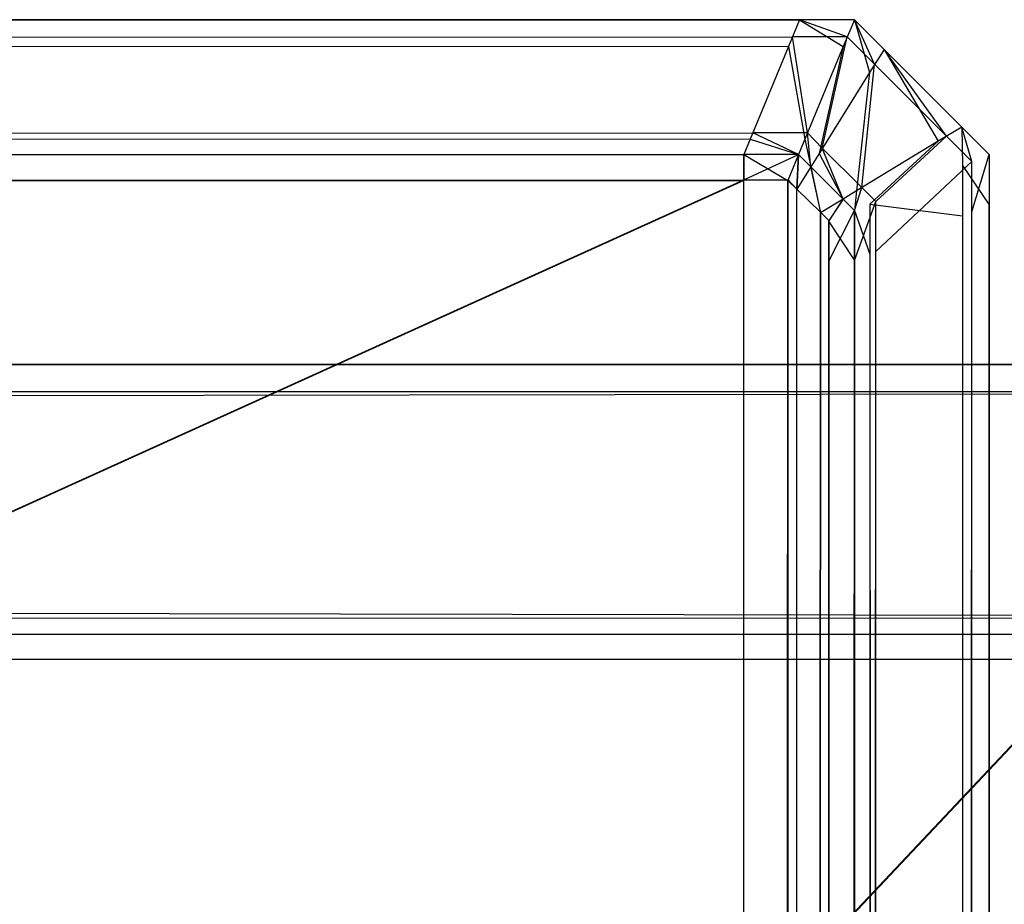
# Model space of a CAD drawing. Extents: x 0 to 1.6, y -0.5 to 0.
# Tile 187 of 188: x 1.5944 to 1.59805, y -0.00328 to 0. Entities that reach past the tile are written whole.
import ezdxf

# ---------------------------------------------------------------- set-up
doc = ezdxf.new("R2010")
doc.units = 0
for name, color, linetype in [('L46_FL_CHE_5___REPLACEMTFOREMPT', 7, 'CONTINUOUS'), ('L50_ABDECKPL_0___REPLACEMTFOREM', 7, 'CONTINUOUS'), ('L51_KORPUS1_0', 7, 'CONTINUOUS')]:
    doc.layers.add(name, color=color, linetype=linetype)

msp = doc.modelspace()

# ---------------------------------------------------------------- linework, layer by layer
at = {"layer": 'L46_FL_CHE_5___REPLACEMTFOREMPT', "color": 8}
for points, invisible_edges in [([(1.589234, -0.022311, 0.00743), (1.589471, -0.002135, 0.00743), (1.596986, -0.018713, 0.00743), (1.589234, -0.022311, 0.00743)], 15), ([(1.596986, -0.018713, 0.00743), (1.589471, -0.002135, 0.00743), (1.589608, -0.002419, 0.00743), (1.596986, -0.018713, 0.00743)], 15), ([(1.589377, -0.002284, 0.591002), (1.589171, -0.022176, 0.591002), (1.596792, -0.018638, 0.591002), (1.589377, -0.002284, 0.591002)], 15), ([(1.589377, -0.002284, 0.591002), (1.596792, -0.018638, 0.591002), (1.589513, -0.002565, 0.591002), (1.589377, -0.002284, 0.591002)], 15), ([(1.597025, -0.018171, 0.591002), (1.589695, -0.002288, 0.591002), (1.589513, -0.002565, 0.591002), (1.597025, -0.018171, 0.591002)], 13), ([(1.589695, -0.002288, 0.00743), (1.597223, -0.018238, 0.00743), (1.589608, -0.002419, 0.00743), (1.589695, -0.002288, 0.00743)], 13), ([(1.596881, -0.017215, 0.588993), (1.589695, -0.002288, 0.590197), (1.597403, -0.018299, 0.590197), (1.596881, -0.017215, 0.588993)], 13), ([(1.589695, -0.002288, 0.590197), (1.596881, -0.017215, 0.588993), (1.590217, -0.003372, 0.588993), (1.589695, -0.002288, 0.590197)], 14), ([(1.589695, -0.002288, 0.007643), (1.596881, -0.017215, 0.008847), (1.597403, -0.018299, 0.007643), (1.589695, -0.002288, 0.007643)], 13), ([(1.596881, -0.017215, 0.008847), (1.589695, -0.002288, 0.007643), (1.590217, -0.003372, 0.008847), (1.596881, -0.017215, 0.008847)], 14), ([(1.597403, -0.018299, 0.590197), (1.589695, -0.002288, 0.591002), (1.597403, -0.018299, 0.591002), (1.597403, -0.018299, 0.590197)], 13), ([(1.589695, -0.002288, 0.591002), (1.597403, -0.018299, 0.590197), (1.589695, -0.002288, 0.590197), (1.589695, -0.002288, 0.591002)], 14), ([(1.589695, -0.002288, 0.591002), (1.597025, -0.018171, 0.591002), (1.597403, -0.018299, 0.591002), (1.589695, -0.002288, 0.591002)], 14), ([(1.597223, -0.018238, 0.00743), (1.589695, -0.002288, 0.00743), (1.597403, -0.018299, 0.00743), (1.597223, -0.018238, 0.00743)], 14), ([(1.597403, -0.018299, 0.00743), (1.589695, -0.002288, 0.007643), (1.597403, -0.018299, 0.007643), (1.597403, -0.018299, 0.00743)], 13), ([(1.589695, -0.002288, 0.007643), (1.597403, -0.018299, 0.00743), (1.589695, -0.002288, 0.00743), (1.589695, -0.002288, 0.007643)], 14), ([(1.596986, -0.018713, 0.00743), (1.589608, -0.002419, 0.00743), (1.597223, -0.018238, 0.00743), (1.596986, -0.018713, 0.00743)], 15), ([(1.589513, -0.002565, 0.591002), (1.596792, -0.018638, 0.591002), (1.597025, -0.018171, 0.591002), (1.589513, -0.002565, 0.591002)], 15)]:
    msp.add_3dface(points, dxfattribs=dict(at, invisible_edges=invisible_edges))
at = {"layer": 'L50_ABDECKPL_0___REPLACEMTFOREM', "color": 39}
for points, invisible_edges in [([(1.128221, -0.001278, 0.601706), (1.598798, -0.001278, 0.601568), (1.128221, -0.001278, 0.601568), (1.128221, -0.001278, 0.601706)], 13), ([(1.598798, -0.001278, 0.601568), (1.128221, -0.001278, 0.601706), (1.598798, -0.001278, 0.601706), (1.598798, -0.001278, 0.601568)], 14), ([(1.598798, -0.001278, 0.591715), (1.128221, -0.001386, 0.591607), (1.128221, -0.001278, 0.591715), (1.598798, -0.001278, 0.591715)], 13), ([(1.128221, -0.001386, 0.591607), (1.598798, -0.001278, 0.591715), (1.598753, -0.001386, 0.591607), (1.128221, -0.001386, 0.591607)], 14), ([(1.598756, -0.001379, 0.601807), (1.128221, -0.001278, 0.601706), (1.128221, -0.001379, 0.601807), (1.598756, -0.001379, 0.601807)], 13), ([(1.128221, -0.001278, 0.601706), (1.598756, -0.001379, 0.601807), (1.598798, -0.001278, 0.601706), (1.128221, -0.001278, 0.601706)], 14), ([(1.128221, -0.001278, 0.591894), (1.598798, -0.001278, 0.591715), (1.128221, -0.001278, 0.591715), (1.128221, -0.001278, 0.591894)], 13), ([(1.598798, -0.001278, 0.591715), (1.128221, -0.001278, 0.591894), (1.598798, -0.001278, 0.591894), (1.598798, -0.001278, 0.591715)], 14), ([(1.128221, -0.001278, 0.601568), (1.598798, -0.001278, 0.591894), (1.128221, -0.001278, 0.591894), (1.128221, -0.001278, 0.601568)], 13), ([(1.598798, -0.001278, 0.591894), (1.128221, -0.001278, 0.601568), (1.598798, -0.001278, 0.601568), (1.598798, -0.001278, 0.591894)], 14), ([(1.598413, -0.002208, 0.602635), (1.128221, -0.001379, 0.601807), (1.128221, -0.002208, 0.602635), (1.598413, -0.002208, 0.602635)], 13), ([(1.128221, -0.001379, 0.601807), (1.598413, -0.002208, 0.602635), (1.598756, -0.001379, 0.601807), (1.128221, -0.001379, 0.601807)], 14), ([(1.598753, -0.001386, 0.591607), (1.128221, -0.002218, 0.590776), (1.128221, -0.001386, 0.591607), (1.598753, -0.001386, 0.591607)], 13), ([(1.128221, -0.002218, 0.590776), (1.598753, -0.001386, 0.591607), (1.598409, -0.002218, 0.590776), (1.128221, -0.002218, 0.590776)], 14), ([(1.598384, -0.002278, 0.602705), (1.128221, -0.002208, 0.602635), (1.128221, -0.002278, 0.602705), (1.598384, -0.002278, 0.602705)], 13), ([(1.128221, -0.002208, 0.602635), (1.598384, -0.002278, 0.602705), (1.598413, -0.002208, 0.602635), (1.128221, -0.002208, 0.602635)], 14), ([(1.598409, -0.002218, 0.590776), (1.128221, -0.002278, 0.590716), (1.128221, -0.002218, 0.590776), (1.598409, -0.002218, 0.590776)], 13), ([(1.128221, -0.002278, 0.590716), (1.598409, -0.002218, 0.590776), (1.598384, -0.002278, 0.590716), (1.128221, -0.002278, 0.590716)], 14), ([(1.598384, -0.002372, 0.602705), (1.128221, -0.002278, 0.602705), (1.124135, -0.002372, 0.602705), (1.598384, -0.002372, 0.602705)], 13), ([(1.128221, -0.002278, 0.602705), (1.598384, -0.002372, 0.602705), (1.598384, -0.002278, 0.602705), (1.128221, -0.002278, 0.602705)], 14), ([(1.598384, -0.002278, 0.590716), (1.128221, -0.002369, 0.590716), (1.128221, -0.002278, 0.590716), (1.598384, -0.002278, 0.590716)], 13), ([(1.128221, -0.002369, 0.590716), (1.598384, -0.002278, 0.590716), (1.598384, -0.002369, 0.590716), (1.128221, -0.002369, 0.590716)], 14), ([(1.128221, -0.501185, 0.602705), (1.598384, -0.002372, 0.602705), (1.124135, -0.002372, 0.602705), (1.128221, -0.501185, 0.602705)], 13), ([(1.598384, -0.002369, 0.590716), (1.128221, -0.501188, 0.590716), (1.128221, -0.002369, 0.590716), (1.598384, -0.002369, 0.590716)], 13), ([(1.128221, -0.501188, 0.590716), (1.598384, -0.002369, 0.590716), (1.598335, -0.501188, 0.590716), (1.128221, -0.501188, 0.590716)], 10), ([(1.598384, -0.002372, 0.602705), (1.128221, -0.501185, 0.602705), (1.598335, -0.501185, 0.602705), (1.598384, -0.002372, 0.602705)], 10)]:
    msp.add_3dface(points, dxfattribs=dict(at, invisible_edges=invisible_edges))
at = {"layer": 'L51_KORPUS1_0', "color": 8}
for points, invisible_edges in [([(1.597254, -0.000099, 0.007289), (0.5, 0, 0.00719), (0.5, -0.000099, 0.007289), (1.597254, -0.000099, 0.007289)], 13), ([(0.5, 0, 0.00719), (1.597254, -0.000099, 0.007289), (1.597295, 0, 0.00719), (0.5, 0, 0.00719)], 14), ([(0.5, 0, 0.000565), (1.597295, 0, 0.007018), (1.597295, 0, 0.000565), (0.5, 0, 0.000565)], 13), ([(1.597295, 0, 0.007018), (0.5, 0, 0.000565), (0.5, 0, 0.007018), (1.597295, 0, 0.007018)], 14), ([(0.5, 0, 0.007018), (1.597295, 0, 0.00719), (1.597295, 0, 0.007018), (0.5, 0, 0.007018)], 13), ([(1.597295, 0, 0.00719), (0.5, 0, 0.007018), (0.5, 0, 0.00719), (1.597295, 0, 0.00719)], 14), ([(1.597295, 0, 0.0005), (0.5, -0.000064, 0.000436), (0.5, 0, 0.0005), (1.597295, 0, 0.0005)], 13), ([(0.5, -0.000064, 0.000436), (1.597295, 0, 0.0005), (1.597268, -0.000064, 0.000436), (0.5, -0.000064, 0.000436)], 14), ([(0.5, 0, 0.0005), (1.597295, 0, 0.000565), (1.597295, 0, 0.0005), (0.5, 0, 0.0005)], 13), ([(1.597295, 0, 0.000565), (0.5, 0, 0.0005), (0.5, 0, 0.000565), (1.597295, 0, 0.000565)], 14), ([(1.597457, -0.000099, 0.007289), (1.597295, 0, 0.00719), (1.597254, -0.000099, 0.007289), (1.597457, -0.000099, 0.007289)], 13), ([(1.597295, 0, 0.0005), (1.597471, -0.000064, 0.000436), (1.597268, -0.000064, 0.000436), (1.597295, 0, 0.0005)], 13), ([(1.597295, 0, 0.00719), (1.597457, -0.000099, 0.007289), (1.597498, 0, 0.00719), (1.597295, 0, 0.00719)], 14), ([(1.597295, 0, 0.007018), (1.597498, 0, 0.000565), (1.597295, 0, 0.000565), (1.597295, 0, 0.007018)], 13), ([(1.597498, 0, 0.000565), (1.597295, 0, 0.007018), (1.597498, 0, 0.007018), (1.597498, 0, 0.000565)], 14), ([(1.597295, 0, 0.00719), (1.597498, 0, 0.007018), (1.597295, 0, 0.007018), (1.597295, 0, 0.00719)], 13), ([(1.597498, 0, 0.007018), (1.597295, 0, 0.00719), (1.597498, 0, 0.00719), (1.597498, 0, 0.007018)], 14), ([(1.597295, 0, 0.000565), (1.597498, 0, 0.0005), (1.597295, 0, 0.0005), (1.597295, 0, 0.000565)], 13), ([(1.597498, 0, 0.0005), (1.597295, 0, 0.000565), (1.597498, 0, 0.000565), (1.597498, 0, 0.0005)], 14), ([(1.597471, -0.000064, 0.000436), (1.597295, 0, 0.0005), (1.597498, 0, 0.0005), (1.597471, -0.000064, 0.000436)], 14), ([(1.597554, -0.000196, 0.007289), (1.597498, 0, 0.00719), (1.597457, -0.000099, 0.007289), (1.597554, -0.000196, 0.007289)], 13), ([(1.597498, 0, 0.0005), (1.597573, -0.000165, 0.000436), (1.597471, -0.000064, 0.000436), (1.597498, 0, 0.0005)], 13), ([(1.597573, -0.000165, 0.000436), (1.597498, 0, 0.0005), (1.597608, -0.00011, 0.0005), (1.597573, -0.000165, 0.000436)], 14), ([(1.597498, 0, 0.0005), (1.597608, -0.00011, 0.000565), (1.597608, -0.00011, 0.0005), (1.597498, 0, 0.0005)], 13), ([(1.597608, -0.00011, 0.000565), (1.597498, 0, 0.0005), (1.597498, 0, 0.000565), (1.597608, -0.00011, 0.000565)], 14), ([(1.597498, 0, 0.000565), (1.597608, -0.00011, 0.007018), (1.597608, -0.00011, 0.000565), (1.597498, 0, 0.000565)], 13), ([(1.597608, -0.00011, 0.007018), (1.597498, 0, 0.000565), (1.597498, 0, 0.007018), (1.597608, -0.00011, 0.007018)], 14), ([(1.597498, 0, 0.00719), (1.597554, -0.000196, 0.007289), (1.597608, -0.00011, 0.00719), (1.597498, 0, 0.00719)], 14), ([(1.597498, 0, 0.007018), (1.597608, -0.00011, 0.00719), (1.597608, -0.00011, 0.007018), (1.597498, 0, 0.007018)], 13), ([(1.597608, -0.00011, 0.00719), (1.597498, 0, 0.007018), (1.597498, 0, 0.00719), (1.597608, -0.00011, 0.00719)], 14), ([(1.597268, -0.000064, 0.000436), (0.5, -0.00042, 0.00008), (0.5, -0.000064, 0.000436), (1.597268, -0.000064, 0.000436)], 13), ([(0.5, -0.00042, 0.00008), (1.597268, -0.000064, 0.000436), (1.597121, -0.00042, 0.000079), (0.5, -0.00042, 0.00008)], 14), ([(1.597268, -0.000064, 0.000436), (1.597324, -0.00042, 0.000079), (1.597121, -0.00042, 0.000079), (1.597268, -0.000064, 0.000436)], 13), ([(1.597324, -0.00042, 0.000079), (1.597268, -0.000064, 0.000436), (1.597471, -0.000064, 0.000436), (1.597324, -0.00042, 0.000079)], 14), ([(1.597471, -0.000064, 0.000436), (1.597379, -0.000476, 0.000079), (1.597324, -0.00042, 0.000079), (1.597471, -0.000064, 0.000436)], 13), ([(1.597379, -0.000476, 0.000079), (1.597471, -0.000064, 0.000436), (1.597573, -0.000165, 0.000436), (1.597379, -0.000476, 0.000079)], 14), ([(1.597111, -0.000443, 0.007633), (0.5, -0.000099, 0.007289), (0.5, -0.000443, 0.007633), (1.597111, -0.000443, 0.007633)], 13), ([(0.5, -0.000099, 0.007289), (1.597111, -0.000443, 0.007633), (1.597254, -0.000099, 0.007289), (0.5, -0.000099, 0.007289)], 14), ([(1.597314, -0.000443, 0.007633), (1.597254, -0.000099, 0.007289), (1.597111, -0.000443, 0.007633), (1.597314, -0.000443, 0.007633)], 13), ([(1.597254, -0.000099, 0.007289), (1.597314, -0.000443, 0.007633), (1.597457, -0.000099, 0.007289), (1.597254, -0.000099, 0.007289)], 14), ([(1.597367, -0.000496, 0.007633), (1.597457, -0.000099, 0.007289), (1.597314, -0.000443, 0.007633), (1.597367, -0.000496, 0.007633)], 13), ([(1.597457, -0.000099, 0.007289), (1.597367, -0.000496, 0.007633), (1.597554, -0.000196, 0.007289), (1.597457, -0.000099, 0.007289)], 14), ([(1.597809, -0.000451, 0.007289), (1.597608, -0.00011, 0.00719), (1.597554, -0.000196, 0.007289), (1.597809, -0.000451, 0.007289)], 13), ([(1.597608, -0.00011, 0.0005), (1.59784, -0.000432, 0.000436), (1.597573, -0.000165, 0.000436), (1.597608, -0.00011, 0.0005)], 13), ([(1.597608, -0.00011, 0.007018), (1.597896, -0.000398, 0.00719), (1.597896, -0.000398, 0.007018), (1.597608, -0.00011, 0.007018)], 13), ([(1.597896, -0.000398, 0.00719), (1.597608, -0.00011, 0.007018), (1.597608, -0.00011, 0.00719), (1.597896, -0.000398, 0.00719)], 14), ([(1.597608, -0.00011, 0.00719), (1.597809, -0.000451, 0.007289), (1.597896, -0.000398, 0.00719), (1.597608, -0.00011, 0.00719)], 14), ([(1.597608, -0.00011, 0.000565), (1.597896, -0.000398, 0.007018), (1.597896, -0.000398, 0.000565), (1.597608, -0.00011, 0.000565)], 13), ([(1.597896, -0.000398, 0.007018), (1.597608, -0.00011, 0.000565), (1.597608, -0.00011, 0.007018), (1.597896, -0.000398, 0.007018)], 14), ([(1.597608, -0.00011, 0.0005), (1.597896, -0.000398, 0.000565), (1.597896, -0.000398, 0.0005), (1.597608, -0.00011, 0.0005)], 13), ([(1.597896, -0.000398, 0.000565), (1.597608, -0.00011, 0.0005), (1.597608, -0.00011, 0.000565), (1.597896, -0.000398, 0.000565)], 14), ([(1.59784, -0.000432, 0.000436), (1.597608, -0.00011, 0.0005), (1.597896, -0.000398, 0.0005), (1.59784, -0.000432, 0.000436)], 14), ([(1.597573, -0.000165, 0.000436), (1.597526, -0.000622, 0.000079), (1.597379, -0.000476, 0.000079), (1.597573, -0.000165, 0.000436)], 13), ([(1.597526, -0.000622, 0.000079), (1.597573, -0.000165, 0.000436), (1.59784, -0.000432, 0.000436), (1.597526, -0.000622, 0.000079)], 14), ([(1.597506, -0.000635, 0.007633), (1.597554, -0.000196, 0.007289), (1.597367, -0.000496, 0.007633), (1.597506, -0.000635, 0.007633)], 13), ([(1.597554, -0.000196, 0.007289), (1.597506, -0.000635, 0.007633), (1.597809, -0.000451, 0.007289), (1.597554, -0.000196, 0.007289)], 14), ([(1.597899, -0.000541, 0.007289), (1.597896, -0.000398, 0.00719), (1.597809, -0.000451, 0.007289), (1.597899, -0.000541, 0.007289)], 13), ([(1.597896, -0.000398, 0.0005), (1.597934, -0.000526, 0.000436), (1.59784, -0.000432, 0.000436), (1.597896, -0.000398, 0.0005)], 13), ([(1.597896, -0.000398, 0.007018), (1.597998, -0.0005, 0.00719), (1.597998, -0.0005, 0.007018), (1.597896, -0.000398, 0.007018)], 13), ([(1.597998, -0.0005, 0.00719), (1.597896, -0.000398, 0.007018), (1.597896, -0.000398, 0.00719), (1.597998, -0.0005, 0.00719)], 14), ([(1.597896, -0.000398, 0.00719), (1.597899, -0.000541, 0.007289), (1.597998, -0.0005, 0.00719), (1.597896, -0.000398, 0.00719)], 14), ([(1.597896, -0.000398, 0.000565), (1.597998, -0.0005, 0.007018), (1.597998, -0.0005, 0.000565), (1.597896, -0.000398, 0.000565)], 13), ([(1.597998, -0.0005, 0.007018), (1.597896, -0.000398, 0.000565), (1.597896, -0.000398, 0.007018), (1.597998, -0.0005, 0.007018)], 14), ([(1.597896, -0.000398, 0.0005), (1.597998, -0.0005, 0.000565), (1.597998, -0.0005, 0.0005), (1.597896, -0.000398, 0.0005)], 13), ([(1.597998, -0.0005, 0.000565), (1.597896, -0.000398, 0.0005), (1.597896, -0.000398, 0.000565), (1.597998, -0.0005, 0.000565)], 14), ([(1.597934, -0.000526, 0.000436), (1.597896, -0.000398, 0.0005), (1.597998, -0.0005, 0.0005), (1.597934, -0.000526, 0.000436)], 14), ([(1.597121, -0.00042, 0.000079), (0.5, -0.0005), (0.5, -0.00042, 0.00008), (1.597121, -0.00042, 0.000079)], 13), ([(0.5, -0.0005), (1.597121, -0.00042, 0.000079), (1.597088, -0.0005), (0.5, -0.0005)], 14), ([(1.597121, -0.00042, 0.000079), (1.597291, -0.0005), (1.597088, -0.0005), (1.597121, -0.00042, 0.000079)], 13), ([(1.597291, -0.0005), (1.597121, -0.00042, 0.000079), (1.597324, -0.00042, 0.000079), (1.597291, -0.0005)], 14), ([(1.597324, -0.00042, 0.000079), (1.597336, -0.000545), (1.597291, -0.0005), (1.597324, -0.00042, 0.000079)], 13), ([(1.597336, -0.000545), (1.597324, -0.00042, 0.000079), (1.597379, -0.000476, 0.000079), (1.597336, -0.000545)], 14), ([(1.59784, -0.000432, 0.000436), (1.597577, -0.000674, 0.000079), (1.597526, -0.000622, 0.000079), (1.59784, -0.000432, 0.000436)], 13), ([(1.597577, -0.000674, 0.000079), (1.59784, -0.000432, 0.000436), (1.597934, -0.000526, 0.000436), (1.597577, -0.000674, 0.000079)], 14), ([(1.597088, -0.0005, 0.00769), (0.5, -0.000443, 0.007633), (0.5, -0.0005, 0.00769), (1.597088, -0.0005, 0.00769)], 13), ([(0.5, -0.000443, 0.007633), (1.597088, -0.0005, 0.00769), (1.597111, -0.000443, 0.007633), (0.5, -0.000443, 0.007633)], 14), ([(1.597291, -0.0005, 0.00769), (1.597111, -0.000443, 0.007633), (1.597088, -0.0005, 0.00769), (1.597291, -0.0005, 0.00769)], 13), ([(1.597111, -0.000443, 0.007633), (1.597291, -0.0005, 0.00769), (1.597314, -0.000443, 0.007633), (1.597111, -0.000443, 0.007633)], 14), ([(1.597336, -0.000545, 0.00769), (1.597314, -0.000443, 0.007633), (1.597291, -0.0005, 0.00769), (1.597336, -0.000545, 0.00769)], 13), ([(1.597314, -0.000443, 0.007633), (1.597336, -0.000545, 0.00769), (1.597367, -0.000496, 0.007633), (1.597314, -0.000443, 0.007633)], 14), ([(1.597555, -0.000684, 0.007633), (1.597809, -0.000451, 0.007289), (1.597506, -0.000635, 0.007633), (1.597555, -0.000684, 0.007633)], 13), ([(1.597809, -0.000451, 0.007289), (1.597555, -0.000684, 0.007633), (1.597899, -0.000541, 0.007289), (1.597809, -0.000451, 0.007289)], 14), ([(1.597088, -0.0005), (0.5, -0.000594), (0.5, -0.0005), (1.597088, -0.0005)], 13), ([(0.5, -0.000594), (1.597088, -0.0005), (1.597088, -0.000594), (0.5, -0.000594)], 14), ([(1.597088, -0.000596, 0.00769), (0.5, -0.0005, 0.00769), (0.5, -0.000596, 0.00769), (1.597088, -0.000596, 0.00769)], 13), ([(0.5, -0.0005, 0.00769), (1.597088, -0.000596, 0.00769), (1.597088, -0.0005, 0.00769), (0.5, -0.0005, 0.00769)], 14), ([(1.597291, -0.0005), (1.597088, -0.000594), (1.597088, -0.0005), (1.597291, -0.0005)], 13), ([(1.597088, -0.000594), (1.597291, -0.0005), (1.597252, -0.000594), (1.597088, -0.000594)], 14), ([(1.597251, -0.000596, 0.00769), (1.597088, -0.0005, 0.00769), (1.597088, -0.000596, 0.00769), (1.597251, -0.000596, 0.00769)], 13), ([(1.597088, -0.0005, 0.00769), (1.597251, -0.000596, 0.00769), (1.597291, -0.0005, 0.00769), (1.597088, -0.0005, 0.00769)], 14), ([(1.597284, -0.000629, 0.00769), (1.597291, -0.0005, 0.00769), (1.597251, -0.000596, 0.00769), (1.597284, -0.000629, 0.00769)], 13), ([(1.597291, -0.0005), (1.597285, -0.000628), (1.597252, -0.000594), (1.597291, -0.0005)], 13), ([(1.597291, -0.0005, 0.00769), (1.597284, -0.000629, 0.00769), (1.597336, -0.000545, 0.00769), (1.597291, -0.0005, 0.00769)], 14), ([(1.597285, -0.000628), (1.597291, -0.0005), (1.597336, -0.000545), (1.597285, -0.000628)], 14), ([(1.597379, -0.000476, 0.000079), (1.597456, -0.000665), (1.597336, -0.000545), (1.597379, -0.000476, 0.000079)], 13), ([(1.597456, -0.000665, 0.00769), (1.597367, -0.000496, 0.007633), (1.597336, -0.000545, 0.00769), (1.597456, -0.000665, 0.00769)], 13), ([(1.597367, -0.000496, 0.007633), (1.597456, -0.000665, 0.00769), (1.597506, -0.000635, 0.007633), (1.597367, -0.000496, 0.007633)], 14), ([(1.597456, -0.000665), (1.597379, -0.000476, 0.000079), (1.597526, -0.000622, 0.000079), (1.597456, -0.000665)], 14), ([(1.597899, -0.000541, 0.007289), (1.597998, -0.000686, 0.00719), (1.597998, -0.0005, 0.00719), (1.597899, -0.000541, 0.007289)], 14), ([(1.597998, -0.0005, 0.0005), (1.597934, -0.000713, 0.000436), (1.597934, -0.000526, 0.000436), (1.597998, -0.0005, 0.0005)], 13), ([(1.597934, -0.000713, 0.000436), (1.597998, -0.0005, 0.0005), (1.597998, -0.000686, 0.0005), (1.597934, -0.000713, 0.000436)], 14), ([(1.597998, -0.000686, 0.000565), (1.597998, -0.0005, 0.007018), (1.597998, -0.000686, 0.007018), (1.597998, -0.000686, 0.000565)], 13), ([(1.597998, -0.0005, 0.007018), (1.597998, -0.000686, 0.000565), (1.597998, -0.0005, 0.000565), (1.597998, -0.0005, 0.007018)], 14), ([(1.597998, -0.000686, 0.007018), (1.597998, -0.0005, 0.00719), (1.597998, -0.000686, 0.00719), (1.597998, -0.000686, 0.007018)], 13), ([(1.597998, -0.0005, 0.00719), (1.597998, -0.000686, 0.007018), (1.597998, -0.0005, 0.007018), (1.597998, -0.0005, 0.00719)], 14), ([(1.597998, -0.000686, 0.0005), (1.597998, -0.0005, 0.000565), (1.597998, -0.000686, 0.000565), (1.597998, -0.000686, 0.0005)], 13), ([(1.597998, -0.0005, 0.000565), (1.597998, -0.000686, 0.0005), (1.597998, -0.0005, 0.0005), (1.597998, -0.0005, 0.000565)], 14), ([(1.597372, -0.000716, 0.00769), (1.597336, -0.000545, 0.00769), (1.597284, -0.000629, 0.00769), (1.597372, -0.000716, 0.00769)], 13), ([(1.597336, -0.000545), (1.597373, -0.000715), (1.597285, -0.000628), (1.597336, -0.000545)], 13), ([(1.597336, -0.000545, 0.00769), (1.597372, -0.000716, 0.00769), (1.597456, -0.000665, 0.00769), (1.597336, -0.000545, 0.00769)], 14), ([(1.597373, -0.000715), (1.597336, -0.000545), (1.597456, -0.000665), (1.597373, -0.000715)], 14), ([(1.597555, -0.000684, 0.007633), (1.597899, -0.000727, 0.007289), (1.597899, -0.000541, 0.007289), (1.597555, -0.000684, 0.007633)], 14), ([(1.597934, -0.000526, 0.000436), (1.597577, -0.00086, 0.000079), (1.597577, -0.000674, 0.000079), (1.597934, -0.000526, 0.000436)], 13), ([(1.597577, -0.00086, 0.000079), (1.597934, -0.000526, 0.000436), (1.597934, -0.000713, 0.000436), (1.597577, -0.00086, 0.000079)], 14), ([(1.597998, -0.000686, 0.00719), (1.597899, -0.000541, 0.007289), (1.597899, -0.000727, 0.007289), (1.597998, -0.000686, 0.00719)], 13), ([(1.597088, -0.000594), (0.5, -0.497406), (0.5, -0.000594), (1.597088, -0.000594)], 13), ([(0.5, -0.497406), (1.597088, -0.000594), (1.597091, -0.497406), (0.5, -0.497406)], 10), ([(0.5, -0.497404, 0.00769), (1.597088, -0.000596, 0.00769), (0.5, -0.000596, 0.00769), (0.5, -0.497404, 0.00769)], 13), ([(1.597088, -0.000596, 0.00769), (0.5, -0.497404, 0.00769), (1.597091, -0.497404, 0.00769), (1.597088, -0.000596, 0.00769)], 10), ([(1.597091, -0.497406), (1.597088, -0.000594), (1.597252, -0.000594), (1.597091, -0.497406)], 13), ([(1.597088, -0.000596, 0.00769), (1.597091, -0.497404, 0.00769), (1.597251, -0.000596, 0.00769), (1.597088, -0.000596, 0.00769)], 13), ([(1.597091, -0.497406), (1.597252, -0.000594), (1.597252, -0.497406), (1.597091, -0.497406)], 10), ([(1.597251, -0.000596, 0.00769), (1.597091, -0.497404, 0.00769), (1.597251, -0.497404, 0.00769), (1.597251, -0.000596, 0.00769)], 10), ([(1.597251, -0.000596, 0.00769), (1.597251, -0.497404, 0.00769), (1.597288, -0.497368, 0.00769), (1.597251, -0.000596, 0.00769)], 13), ([(1.597251, -0.000596, 0.00769), (1.597288, -0.497368, 0.00769), (1.597284, -0.000629, 0.00769), (1.597251, -0.000596, 0.00769)], 10), ([(1.597252, -0.497406), (1.597252, -0.000594), (1.597285, -0.000628), (1.597252, -0.497406)], 13), ([(1.597252, -0.497406), (1.597285, -0.000628), (1.597289, -0.497369), (1.597252, -0.497406)], 10), ([(1.597284, -0.000629, 0.00769), (1.597288, -0.497368, 0.00769), (1.597372, -0.000716, 0.00769), (1.597284, -0.000629, 0.00769)], 13), ([(1.597289, -0.497369), (1.597285, -0.000628), (1.597373, -0.000715), (1.597289, -0.497369)], 13), ([(1.597526, -0.000622, 0.000079), (1.597498, -0.000707), (1.597456, -0.000665), (1.597526, -0.000622, 0.000079)], 13), ([(1.597498, -0.000707, 0.00769), (1.597506, -0.000635, 0.007633), (1.597456, -0.000665, 0.00769), (1.597498, -0.000707, 0.00769)], 13), ([(1.597498, -0.000707), (1.597526, -0.000622, 0.000079), (1.597577, -0.000674, 0.000079), (1.597498, -0.000707)], 14), ([(1.597506, -0.000635, 0.007633), (1.597498, -0.000707, 0.00769), (1.597555, -0.000684, 0.007633), (1.597506, -0.000635, 0.007633)], 14), ([(1.597402, -0.000747, 0.00769), (1.597456, -0.000665, 0.00769), (1.597372, -0.000716, 0.00769), (1.597402, -0.000747, 0.00769)], 13), ([(1.597456, -0.000665), (1.597404, -0.000746), (1.597373, -0.000715), (1.597456, -0.000665)], 13), ([(1.597456, -0.000665, 0.00769), (1.597402, -0.000747, 0.00769), (1.597498, -0.000707, 0.00769), (1.597456, -0.000665, 0.00769)], 14), ([(1.597404, -0.000746), (1.597456, -0.000665), (1.597498, -0.000707), (1.597404, -0.000746)], 14), ([(1.597577, -0.000674, 0.000079), (1.597498, -0.000893), (1.597498, -0.000707), (1.597577, -0.000674, 0.000079)], 13), ([(1.597498, -0.000893), (1.597577, -0.000674, 0.000079), (1.597577, -0.00086, 0.000079), (1.597498, -0.000893)], 14), ([(1.597498, -0.000707, 0.00769), (1.597555, -0.00087, 0.007633), (1.597555, -0.000684, 0.007633), (1.597498, -0.000707, 0.00769)], 14), ([(1.597899, -0.000727, 0.007289), (1.597555, -0.000684, 0.007633), (1.597555, -0.00087, 0.007633), (1.597899, -0.000727, 0.007289)], 13), ([(1.597899, -0.000727, 0.007289), (1.597998, -0.497291, 0.00719), (1.597998, -0.000686, 0.00719), (1.597899, -0.000727, 0.007289)], 14), ([(1.597998, -0.000686, 0.0005), (1.597934, -0.497265, 0.000436), (1.597934, -0.000713, 0.000436), (1.597998, -0.000686, 0.0005)], 13), ([(1.597934, -0.497265, 0.000436), (1.597998, -0.000686, 0.0005), (1.597998, -0.497291, 0.0005), (1.597934, -0.497265, 0.000436)], 14), ([(1.597998, -0.497291, 0.000565), (1.597998, -0.000686, 0.007018), (1.597998, -0.497291, 0.007018), (1.597998, -0.497291, 0.000565)], 13), ([(1.597998, -0.000686, 0.007018), (1.597998, -0.497291, 0.000565), (1.597998, -0.000686, 0.000565), (1.597998, -0.000686, 0.007018)], 14), ([(1.597998, -0.497291, 0.007018), (1.597998, -0.000686, 0.00719), (1.597998, -0.497291, 0.00719), (1.597998, -0.497291, 0.007018)], 13), ([(1.597998, -0.000686, 0.00719), (1.597998, -0.497291, 0.007018), (1.597998, -0.000686, 0.007018), (1.597998, -0.000686, 0.00719)], 14), ([(1.597998, -0.497291, 0.0005), (1.597998, -0.000686, 0.000565), (1.597998, -0.497291, 0.000565), (1.597998, -0.497291, 0.0005)], 13), ([(1.597998, -0.000686, 0.000565), (1.597998, -0.497291, 0.0005), (1.597998, -0.000686, 0.0005), (1.597998, -0.000686, 0.000565)], 14), ([(1.597372, -0.000716, 0.00769), (1.597288, -0.497368, 0.00769), (1.597366, -0.497289, 0.00769), (1.597372, -0.000716, 0.00769)], 10), ([(1.597289, -0.497369), (1.597373, -0.000715), (1.597368, -0.49729), (1.597289, -0.497369)], 10), ([(1.597372, -0.000716, 0.00769), (1.597366, -0.497289, 0.00769), (1.597402, -0.497253, 0.00769), (1.597372, -0.000716, 0.00769)], 15), ([(1.597368, -0.49729), (1.597373, -0.000715), (1.597404, -0.497254), (1.597368, -0.49729)], 15), ([(1.597372, -0.000716, 0.00769), (1.597402, -0.497253, 0.00769), (1.597402, -0.000747, 0.00769), (1.597372, -0.000716, 0.00769)], 15), ([(1.597404, -0.497254), (1.597373, -0.000715), (1.597404, -0.000746), (1.597404, -0.497254)], 15), ([(1.597402, -0.000747, 0.00769), (1.597498, -0.000893, 0.00769), (1.597498, -0.000707, 0.00769), (1.597402, -0.000747, 0.00769)], 14), ([(1.597498, -0.000707), (1.597404, -0.000893), (1.597404, -0.000746), (1.597498, -0.000707)], 13), ([(1.597404, -0.000893), (1.597498, -0.000707), (1.597498, -0.000893), (1.597404, -0.000893)], 14), ([(1.597555, -0.00087, 0.007633), (1.597498, -0.000707, 0.00769), (1.597498, -0.000893, 0.00769), (1.597555, -0.00087, 0.007633)], 13), ([(1.597555, -0.00087, 0.007633), (1.597899, -0.497251, 0.007289), (1.597899, -0.000727, 0.007289), (1.597555, -0.00087, 0.007633)], 14), ([(1.597934, -0.000713, 0.000436), (1.597577, -0.497117, 0.000079), (1.597577, -0.00086, 0.000079), (1.597934, -0.000713, 0.000436)], 13), ([(1.597577, -0.497117, 0.000079), (1.597934, -0.000713, 0.000436), (1.597934, -0.497265, 0.000436), (1.597577, -0.497117, 0.000079)], 14), ([(1.597998, -0.497291, 0.00719), (1.597899, -0.000727, 0.007289), (1.597899, -0.497251, 0.007289), (1.597998, -0.497291, 0.00719)], 13), ([(1.597498, -0.000893, 0.00769), (1.597402, -0.000747, 0.00769), (1.597402, -0.000893, 0.00769), (1.597498, -0.000893, 0.00769)], 13), ([(1.597402, -0.000747, 0.00769), (1.597402, -0.497253, 0.00769), (1.597402, -0.497085, 0.00769), (1.597402, -0.000747, 0.00769)], 15), ([(1.597402, -0.000747, 0.00769), (1.597402, -0.497085, 0.00769), (1.597402, -0.000893, 0.00769), (1.597402, -0.000747, 0.00769)], 15), ([(1.597404, -0.497254), (1.597404, -0.000746), (1.597404, -0.000893), (1.597404, -0.497254)], 15), ([(1.597577, -0.00086, 0.000079), (1.597498, -0.497085), (1.597498, -0.000893), (1.597577, -0.00086, 0.000079)], 13), ([(1.597498, -0.497085), (1.597577, -0.00086, 0.000079), (1.597577, -0.497117, 0.000079), (1.597498, -0.497085)], 14), ([(1.597498, -0.000893, 0.00769), (1.597555, -0.497108, 0.007633), (1.597555, -0.00087, 0.007633), (1.597498, -0.000893, 0.00769)], 14), ([(1.597899, -0.497251, 0.007289), (1.597555, -0.00087, 0.007633), (1.597555, -0.497108, 0.007633), (1.597899, -0.497251, 0.007289)], 13), ([(1.597498, -0.497085, 0.00769), (1.597402, -0.000893, 0.00769), (1.597402, -0.497085, 0.00769), (1.597498, -0.497085, 0.00769)], 13), ([(1.597402, -0.000893, 0.00769), (1.597498, -0.497085, 0.00769), (1.597498, -0.000893, 0.00769), (1.597402, -0.000893, 0.00769)], 14), ([(1.597498, -0.000893), (1.597404, -0.497085), (1.597404, -0.000893), (1.597498, -0.000893)], 13), ([(1.597404, -0.497085), (1.597498, -0.000893), (1.597498, -0.497085), (1.597404, -0.497085)], 14), ([(1.597404, -0.497254), (1.597404, -0.000893), (1.597404, -0.497085), (1.597404, -0.497254)], 15), ([(1.597555, -0.497108, 0.007633), (1.597498, -0.000893, 0.00769), (1.597498, -0.497085, 0.00769), (1.597555, -0.497108, 0.007633)], 13)]:
    msp.add_3dface(points, dxfattribs=dict(at, invisible_edges=invisible_edges))

doc.saveas('drawing.dxf')
